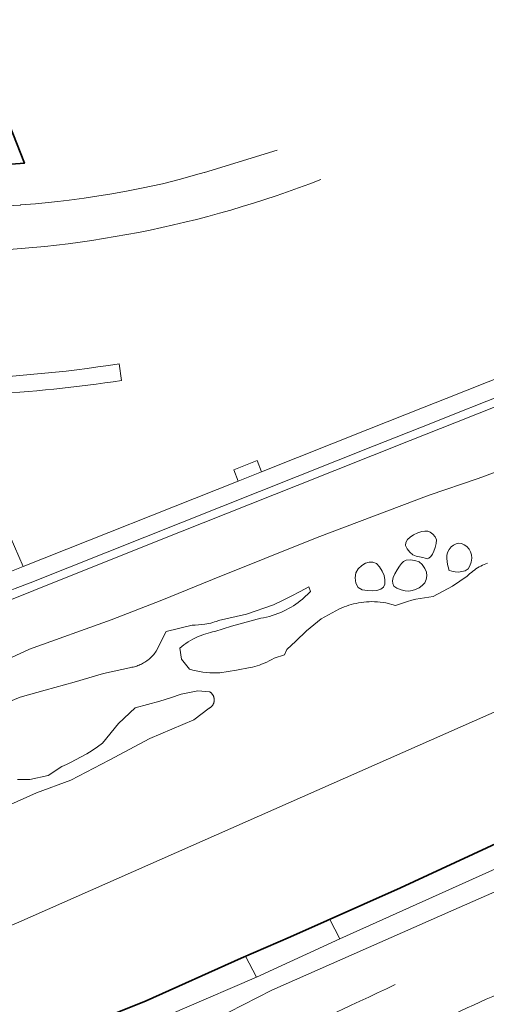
# Model space of a CAD drawing. Extents: x 151587 to 155483, y 462503 to 464608.
# Tile 230 of 236: x 154570 to 154632, y 464153 to 464283. Entities that reach past the tile are written whole.
import ezdxf

# ---------------------------------------------------------------- set-up
doc = ezdxf.new("R2010")
doc.units = 0
doc.header["$LTSCALE"] = 0.5
for name, color, linetype, lineweight in [('B-RO-GK-BESCHOEIING-G', 251, 'GK-BESCHOEIING', 35), ('B-RO-OG-BEBOUWING-GV', 6, 'CONTINUOUS', 35), ('B-RO-OG-TERREIN_CULTUURSCHEIDING-GV', 251, 'CONTINUOUS', 18), ('B-RO-OG-WATER_KANAAL-GV', 251, 'CONTINUOUS', 18), ('B-RO-OG-WATER_MEER-GV', 251, 'CONTINUOUS', 18), ('B-RO-OG-WATER_SLOOT-GV', 251, 'CONTINUOUS', 18), ('B-RO-VH-VERHARDING_ASFALT-GV', 251, 'CONTINUOUS', 18), ('B-RO-VH-VERHARDING_BETONSTRAATSTEEN-GV', 251, 'CONTINUOUS', 18), ('B-RO-VH-VERHARDING_TEGEL-GV', 251, 'CONTINUOUS', 18)]:
    doc.layers.add(name, color=color, linetype=linetype, lineweight=lineweight)
doc.linetypes.add('GK-BESCHOEIING', pattern='A,30,-5,[1,NLCS.SHX,S=1,R=0,X=0,Y=0],-5', length=40)

msp = doc.modelspace()

# ---------------------------------------------------------------- linework, layer by layer
at = {"layer": 'B-RO-GK-BESCHOEIING-G', "flags": 128}
msp.add_lwpolyline([(154831.57, 464254.789), (154818.16, 464249.432), (154787.191, 464237.177), (154746.395, 464220.892), (154699.38, 464202.247), (154674.271, 464192.084), (154657.765, 464185.324), (154637.255, 464176.189), (154620.495, 464168.434), (154606.038, 464162.015), (154599.532, 464159.215), (154587.056, 464153.591), (154555.539, 464140.99)], dxfattribs=at)
at = {"layer": 'B-RO-OG-BEBOUWING-GV', "flags": 128}
msp.add_lwpolyline([(154565.076, 464276.248), (154565.003, 464276.434), (154555.239, 464272.517), (154557.31, 464267.25), (154560.05, 464268.34), (154562.14, 464263.13), (154571.02, 464263.75), (154569.016, 464268.879), (154568.113, 464268.524)], close=True, dxfattribs=at)
at = {"layer": 'B-RO-OG-TERREIN_CULTUURSCHEIDING-GV', "flags": 128}
for points in [[(154671.697, 464248.254), (154627.413, 464230.7), (154624.471, 464229.534), (154617.032, 464226.585), (154571.779, 464208.587)], [(154562.612, 464203.713), (154577.152, 464209.521), (154591.551, 464215.268), (154606.901, 464221.382), (154621.749, 464227.278), (154627.846, 464229.689), (154636.36, 464233.056)], [(154636.36, 464233.056), (154627.846, 464229.689), (154621.749, 464227.278), (154606.901, 464221.382), (154591.551, 464215.268), (154577.152, 464209.521), (154562.612, 464203.713)], [(154562.824, 464229.149), (154570.857, 464210.695)], [(154562.095, 464195.416), (154571.675, 464199.825), (154582.413, 464203.68), (154589.115, 464206.281), (154595.763, 464209.015), (154609.525, 464214.51), (154624.256, 464220.099), (154630.712, 464222.274), (154637.09, 464224.67)], [(154571.779, 464208.587), (154569.809, 464207.803), (154561.011, 464204.304), (154527.839, 464190.892), (154530.34, 464185), (154530.781, 464183.805), (154531.02, 464182.901), (154531.207, 464182.103), (154531.127, 464181.306), (154530.781, 464180.189), (154530.143, 464178.913), (154529.372, 464178.062), (154528.314, 464177.438), (154513.411, 464171.533)], [(154633.877, 464171.331), (154612.503, 464161.746), (154601.55, 464156.692), (154591.791, 464152.477), (154583.161, 464148.717), (154569.67, 464143.409), (154561.479, 464138.859), (154563.336, 464138.258), (154568.323, 464140.684), (154569.38, 464140.361), (154570.374, 464140.769), (154577.423, 464143.66), (154594.156, 464150.169), (154603.563, 464154.996), (154627.101, 464165.361), (154649.758, 464175.325)]]:
    msp.add_lwpolyline(points, dxfattribs=at)
at = {"layer": 'B-RO-OG-TERREIN_CULTUURSCHEIDING-GV'}
for points in [[(154583.804, 464235.189, -0.0271696), (154565.95, 464233.38)], [(154582.988, 464137.605, -0.0118056), (154619.803, 464155.712)]]:
    msp.add_lwpolyline(points, format="xyb", dxfattribs=at)
at = {"layer": 'B-RO-OG-WATER_KANAAL-GV', "flags": 128}
for points in [[(154848.419, 464282.64), (154844.688, 464281.207), (154842.881, 464280.513), (154834.684, 464277.365), (154832.266, 464276.436), (154830.729, 464275.845), (154829.972, 464275.554), (154776.076, 464254.855), (154570.283, 464163.941), (154540.564, 464151.558), (154536.927, 464150.042), (154535.801, 464149.573), (154532.514, 464148.204), (154529.913, 464147.12), (154510.941, 464139.215), (154494.471, 464133.504), (154494.61, 464132.925), (154498.176, 464133.827), (154498.449, 464133.896)], [(154540.564, 464151.558), (154570.283, 464163.941), (154776.076, 464254.855)], [(154631.95, 464211.171), (154631.722, 464211.082), (154631.496, 464210.985), (154631.274, 464210.881), (154631.056, 464210.77), (154630.841, 464210.651), (154630.63, 464210.526), (154630.42, 464210.391), (154630.215, 464210.25), (154630.015, 464210.101), (154629.82, 464209.946), (154629.631, 464209.785), (154629.446, 464209.617), (154629.268, 464209.443), (154627.318, 464208.147), (154624.777, 464206.748), (154624.208, 464206.691), (154623.641, 464206.615), (154623.077, 464206.52), (154622.517, 464206.406), (154621.961, 464206.274), (154621.416, 464206.124), (154620.876, 464205.955), (154620.342, 464205.769), (154619.814, 464205.566), (154618.546, 464205.943), (154617.443, 464206.066), (154617.088, 464206.084), (154616.733, 464206.09), (154616.378, 464206.083), (154616.023, 464206.063), (154615.669, 464206.031), (154615.317, 464205.987), (154614.966, 464205.93), (154614.643, 464205.866), (154614.322, 464205.792), (154614.003, 464205.707), (154613.687, 464205.612), (154613.375, 464205.507), (154613.066, 464205.392), (154612.761, 464205.266), (154612.461, 464205.131), (154610.04, 464203.812), (154608.145, 464202.236), (154606.717, 464200.889), (154605.541, 464199.785), (154605.248, 464199.099), (154603.866, 464198.644), (154603.549, 464198.465), (154603.225, 464198.296), (154602.896, 464198.139), (154602.561, 464197.993), (154602.222, 464197.859), (154601.923, 464197.752), (154601.621, 464197.654), (154601.316, 464197.565), (154601.009, 464197.486), (154600.7, 464197.415), (154598.928, 464197.071), (154596.736, 464196.718), (154596.288, 464196.709), (154595.841, 464196.716), (154595.394, 464196.739), (154594.948, 464196.776), (154594.503, 464196.829), (154594.051, 464196.899), (154593.602, 464196.984), (154593.157, 464197.086), (154592.715, 464197.202), (154591.679, 464198.526), (154591.457, 464199.972), (154591.722, 464200.19), (154591.995, 464200.399), (154592.274, 464200.599), (154592.561, 464200.788), (154592.854, 464200.967), (154593.153, 464201.136), (154593.43, 464201.281), (154593.712, 464201.416), (154593.997, 464201.543), (154594.287, 464201.66), (154594.58, 464201.768), (154594.876, 464201.867), (154595.175, 464201.956), (154595.477, 464202.036), (154595.782, 464202.106), (154596.088, 464202.166), (154598.276, 464202.86), (154602.099, 464203.906), (154602.485, 464203.977), (154602.869, 464204.06), (154603.249, 464204.157), (154603.627, 464204.267), (154604, 464204.389), (154604.368, 464204.524), (154604.732, 464204.672), (154605.091, 464204.832), (154605.443, 464205.004), (154605.77, 464205.177), (154606.091, 464205.36), (154606.406, 464205.554), (154606.714, 464205.757), (154607.016, 464205.971), (154607.31, 464206.194), (154607.598, 464206.426), (154608.632, 464207.436), (154608.419, 464208.048), (154607.277, 464207.406), (154606.125, 464206.8), (154604.957, 464206.225), (154603.774, 464205.682), (154600.214, 464204.433), (154596.55, 464203.593), (154596.298, 464203.502), (154596.043, 464203.419), (154595.786, 464203.345), (154595.527, 464203.279), (154595.266, 464203.221), (154595.003, 464203.172), (154594.738, 464203.131), (154594.323, 464203.076), (154593.906, 464203.034), (154593.488, 464203.005), (154593.07, 464202.989), (154589.678, 464202.162), (154588.347, 464199.569), (154588.247, 464199.427), (154588.142, 464199.287), (154588.032, 464199.152), (154587.918, 464199.02), (154587.799, 464198.893), (154587.675, 464198.769), (154587.548, 464198.65), (154587.416, 464198.536), (154587.281, 464198.426), (154587.142, 464198.321), (154586.999, 464198.221), (154586.853, 464198.126), (154586.703, 464198.035), (154586.551, 464197.951), (154586.405, 464197.876), (154586.256, 464197.805), (154586.105, 464197.74), (154585.952, 464197.679), (154585.797, 464197.624), (154585.641, 464197.574), (154585.483, 464197.529), (154585.323, 464197.489), (154585.162, 464197.454), (154585.001, 464197.424), (154584.838, 464197.4), (154581.422, 464196.647), (154577.547, 464195.496), (154573.759, 464194.453), (154570.445, 464193.543), (154567.239, 464192.225)], [(154570.129, 464182.712), (154570.658, 464182.717), (154571.187, 464182.705), (154571.715, 464182.677), (154574.128, 464183.213), (154575.928, 464184.428), (154576.543, 464184.692), (154577.15, 464184.972), (154577.75, 464185.268), (154578.488, 464185.661), (154579.212, 464186.077), (154579.923, 464186.518), (154580.618, 464186.981), (154581.298, 464187.468), (154583.396, 464190.056), (154585.58, 464192.134), (154587.203, 464192.553), (154588.814, 464193.014), (154590.23, 464193.458), (154591.634, 464193.935), (154593.851, 464194.378), (154595.369, 464194.242), (154595.405, 464194.22), (154595.44, 464194.198), (154595.475, 464194.174), (154595.509, 464194.148), (154595.542, 464194.122), (154595.574, 464194.095), (154595.605, 464194.066), (154595.635, 464194.037), (154595.664, 464194.006), (154595.692, 464193.975), (154595.719, 464193.942), (154595.745, 464193.909), (154595.769, 464193.875), (154595.793, 464193.84), (154595.815, 464193.804), (154595.836, 464193.767), (154595.856, 464193.73), (154595.874, 464193.692), (154595.891, 464193.654), (154595.907, 464193.615), (154595.922, 464193.575), (154595.935, 464193.535), (154595.947, 464193.495), (154595.957, 464193.454), (154595.966, 464193.413), (154595.974, 464193.371), (154595.98, 464193.33), (154595.985, 464193.288), (154595.988, 464193.246), (154595.99, 464193.204), (154595.99, 464193.162), (154595.989, 464193.119), (154595.987, 464193.077), (154595.983, 464193.035), (154595.978, 464192.994), (154595.971, 464192.952), (154595.963, 464192.911), (154595.954, 464192.87), (154595.943, 464192.829), (154595.93, 464192.788), (154595.917, 464192.749), (154595.902, 464192.709), (154595.885, 464192.67), (154595.868, 464192.632), (154595.849, 464192.594), (154595.829, 464192.557), (154595.807, 464192.521), (154595.784, 464192.486), (154595.761, 464192.451), (154595.736, 464192.417), (154595.709, 464192.384), (154595.682, 464192.352), (154595.654, 464192.321), (154595.624, 464192.29), (154595.594, 464192.261), (154595.562, 464192.233), (154595.53, 464192.206), (154595.497, 464192.18), (154595.463, 464192.156), (154595.428, 464192.132), (154595.392, 464192.11), (154595.356, 464192.088), (154595.318, 464192.068), (154593.303, 464190.534), (154587.535, 464188.084), (154582.181, 464185.25), (154577.134, 464182.621), (154572.608, 464180.947), (154567.479, 464178.659)], [(154498.864, 464131.973), (154498.627, 464131.916), (154495.109, 464131.067), (154497.07, 464123.405), (154497.672, 464123.559), (154498.5, 464122.909), (154501.529, 464120.729), (154513.01, 464124.702), (154532.168, 464131.675), (154535.189, 464132.773), (154544.873, 464136.675), (154547.437, 464137.712), (154547.439, 464137.713), (154550.769, 464139.06), (154551.89, 464139.514), (154555.539, 464140.99), (154581.748, 464151.469), (154587.056, 464153.591), (154599.532, 464159.215), (154600.123, 464159.469), (154606.038, 464162.015), (154611.19, 464164.302), (154620.495, 464168.434), (154637.255, 464176.189)]]:
    msp.add_lwpolyline(points, dxfattribs=at)
at = {"layer": 'B-RO-OG-WATER_MEER-GV', "flags": 128}
for points in [[(154625.042, 464214.633), (154624.741, 464214.982), (154624.406, 464215.228), (154624.072, 464215.35), (154623.705, 464215.37), (154623.289, 464215.303), (154622.769, 464215.139), (154622.2, 464214.887), (154621.74, 464214.592), (154621.418, 464214.255), (154621.204, 464213.874), (154621.161, 464213.479), (154621.352, 464213.042), (154621.714, 464212.59), (154622.116, 464212.239), (154622.546, 464212.053), (154623.43, 464211.906), (154623.742, 464211.813), (154623.996, 464211.745), (154624.232, 464211.795), (154624.467, 464212.014), (154624.683, 464212.352), (154624.867, 464212.749), (154625.047, 464213.222), (154625.195, 464213.753), (154625.215, 464214.23)], [(154626.853, 464210.263), (154626.853, 464210.221), (154626.936, 464210.185), (154627.246, 464210.099), (154627.676, 464210.012), (154628.115, 464209.991), (154628.556, 464210.042), (154629.006, 464210.159), (154629.371, 464210.388), (154629.624, 464210.79), (154629.793, 464211.305), (154629.866, 464211.799), (154629.832, 464212.237), (154629.702, 464212.653), (154629.502, 464213.014), (154629.219, 464213.326), (154628.866, 464213.584), (154628.508, 464213.739), (154628.157, 464213.771), (154627.801, 464213.7), (154627.472, 464213.543), (154627.163, 464213.287), (154626.882, 464212.946), (154626.681, 464212.577), (154626.593, 464212.184), (154626.586, 464211.764), (154626.612, 464211.368), (154626.671, 464210.991), (154626.842, 464210.376)], [(154617.736, 464210.68), (154617.324, 464211.097), (154616.867, 464211.278), (154616.362, 464211.288), (154615.877, 464211.152), (154615.384, 464210.852), (154614.912, 464210.407), (154614.612, 464209.886), (154614.536, 464209.231), (154614.633, 464208.502), (154614.907, 464207.943), (154615.432, 464207.66), (154616.133, 464207.547), (154616.789, 464207.531), (154617.36, 464207.579), (154617.885, 464207.723), (154618.256, 464207.986), (154618.428, 464208.413), (154618.445, 464208.96), (154618.341, 464209.512), (154618.099, 464210.093)], [(154620.887, 464211.377), (154620.609, 464211.094), (154620.342, 464210.738), (154620.03, 464210.287), (154619.73, 464209.765), (154619.531, 464209.276), (154619.446, 464208.85), (154619.463, 464208.458), (154619.631, 464208.126), (154620.022, 464207.85), (154620.564, 464207.633), (154621.097, 464207.508), (154621.569, 464207.489), (154622.032, 464207.561), (154622.476, 464207.708), (154622.928, 464207.928), (154623.361, 464208.223), (154623.683, 464208.577), (154623.871, 464209.006), (154623.949, 464209.494), (154623.896, 464209.977), (154623.687, 464210.474), (154623.346, 464210.966), (154622.928, 464211.332), (154622.393, 464211.526), (154621.779, 464211.593), (154621.251, 464211.546)]]:
    msp.add_lwpolyline(points, close=True, dxfattribs=at)
at = {"layer": 'B-RO-OG-WATER_SLOOT-GV', "flags": 128}
for points in [[(154637.09, 464224.67), (154630.712, 464222.274), (154624.256, 464220.099), (154609.525, 464214.51), (154595.763, 464209.015), (154589.115, 464206.281), (154582.413, 464203.68), (154571.675, 464199.825), (154562.095, 464195.416)], [(154567.239, 464192.225), (154570.445, 464193.543), (154573.759, 464194.453), (154577.547, 464195.496), (154581.422, 464196.647), (154584.838, 464197.4), (154585.001, 464197.424), (154585.162, 464197.454), (154585.323, 464197.489), (154585.483, 464197.529), (154585.641, 464197.574), (154585.797, 464197.624), (154585.952, 464197.679), (154586.105, 464197.74), (154586.256, 464197.805), (154586.405, 464197.876), (154586.551, 464197.951), (154586.703, 464198.035), (154586.853, 464198.126), (154586.999, 464198.221), (154587.142, 464198.321), (154587.281, 464198.426), (154587.416, 464198.536), (154587.548, 464198.65), (154587.675, 464198.769), (154587.799, 464198.893), (154587.918, 464199.02), (154588.032, 464199.152), (154588.142, 464199.287), (154588.247, 464199.427), (154588.347, 464199.569), (154589.678, 464202.162), (154593.07, 464202.989), (154593.488, 464203.005), (154593.906, 464203.034), (154594.323, 464203.076), (154594.738, 464203.131), (154595.003, 464203.172), (154595.266, 464203.221), (154595.527, 464203.279), (154595.786, 464203.345), (154596.043, 464203.419), (154596.298, 464203.502), (154596.55, 464203.593), (154600.214, 464204.433), (154603.774, 464205.682), (154604.957, 464206.225), (154606.125, 464206.8), (154607.277, 464207.406), (154608.419, 464208.048), (154608.632, 464207.436), (154607.598, 464206.426), (154607.31, 464206.194), (154607.016, 464205.971), (154606.714, 464205.757), (154606.406, 464205.554), (154606.091, 464205.36), (154605.77, 464205.177), (154605.443, 464205.004), (154605.091, 464204.832), (154604.732, 464204.672), (154604.368, 464204.524), (154604, 464204.389), (154603.627, 464204.267), (154603.249, 464204.157), (154602.869, 464204.06), (154602.485, 464203.977), (154602.099, 464203.906), (154598.276, 464202.86), (154596.088, 464202.166), (154595.782, 464202.106), (154595.477, 464202.036), (154595.175, 464201.956), (154594.876, 464201.867), (154594.58, 464201.768), (154594.287, 464201.66), (154593.997, 464201.543), (154593.712, 464201.416), (154593.43, 464201.281), (154593.153, 464201.136), (154592.854, 464200.967), (154592.561, 464200.788), (154592.274, 464200.599), (154591.995, 464200.399), (154591.722, 464200.19), (154591.457, 464199.972), (154591.679, 464198.526), (154592.715, 464197.202), (154593.157, 464197.086), (154593.602, 464196.984), (154594.051, 464196.899), (154594.503, 464196.829), (154594.948, 464196.776), (154595.394, 464196.739), (154595.841, 464196.716), (154596.288, 464196.709), (154596.736, 464196.718), (154598.928, 464197.071), (154600.7, 464197.415), (154601.009, 464197.486), (154601.316, 464197.565), (154601.621, 464197.654), (154601.923, 464197.752), (154602.222, 464197.859), (154602.561, 464197.993), (154602.896, 464198.139), (154603.225, 464198.296), (154603.549, 464198.465), (154603.866, 464198.644), (154605.248, 464199.099), (154605.541, 464199.785), (154606.717, 464200.889), (154608.145, 464202.236), (154610.04, 464203.812), (154612.461, 464205.131), (154612.761, 464205.266), (154613.066, 464205.392), (154613.375, 464205.507), (154613.687, 464205.612), (154614.003, 464205.707), (154614.322, 464205.792), (154614.643, 464205.866), (154614.966, 464205.93), (154615.317, 464205.987), (154615.669, 464206.031), (154616.023, 464206.063), (154616.378, 464206.083), (154616.733, 464206.09), (154617.088, 464206.084), (154617.443, 464206.066), (154618.546, 464205.943), (154619.814, 464205.566), (154620.342, 464205.769), (154620.876, 464205.955), (154621.416, 464206.124), (154621.961, 464206.274), (154622.517, 464206.406), (154623.077, 464206.52), (154623.641, 464206.615), (154624.208, 464206.691), (154624.777, 464206.748), (154627.318, 464208.147), (154629.268, 464209.443), (154629.446, 464209.617), (154629.631, 464209.785), (154629.82, 464209.946), (154630.015, 464210.101), (154630.215, 464210.25), (154630.42, 464210.391), (154630.63, 464210.526), (154630.841, 464210.651), (154631.056, 464210.77), (154631.274, 464210.881), (154631.496, 464210.985), (154631.722, 464211.082), (154631.95, 464211.171)], [(154567.479, 464178.659), (154572.608, 464180.947), (154577.134, 464182.621), (154582.181, 464185.25), (154587.535, 464188.084), (154593.303, 464190.534), (154595.318, 464192.068), (154595.356, 464192.088), (154595.392, 464192.11), (154595.428, 464192.132), (154595.463, 464192.156), (154595.497, 464192.18), (154595.53, 464192.206), (154595.562, 464192.233), (154595.594, 464192.261), (154595.624, 464192.29), (154595.654, 464192.321), (154595.682, 464192.352), (154595.709, 464192.384), (154595.736, 464192.417), (154595.761, 464192.451), (154595.784, 464192.486), (154595.807, 464192.521), (154595.829, 464192.557), (154595.849, 464192.594), (154595.868, 464192.632), (154595.885, 464192.67), (154595.902, 464192.709), (154595.917, 464192.749), (154595.93, 464192.788), (154595.943, 464192.829), (154595.954, 464192.87), (154595.963, 464192.911), (154595.971, 464192.952), (154595.978, 464192.994), (154595.983, 464193.035), (154595.987, 464193.077), (154595.989, 464193.119), (154595.99, 464193.162), (154595.99, 464193.204), (154595.988, 464193.246), (154595.985, 464193.288), (154595.98, 464193.33), (154595.974, 464193.371), (154595.966, 464193.413), (154595.957, 464193.454), (154595.947, 464193.495), (154595.935, 464193.535), (154595.922, 464193.575), (154595.907, 464193.615), (154595.891, 464193.654), (154595.874, 464193.692), (154595.856, 464193.73), (154595.836, 464193.767), (154595.815, 464193.804), (154595.793, 464193.84), (154595.769, 464193.875), (154595.745, 464193.909), (154595.719, 464193.942), (154595.692, 464193.975), (154595.664, 464194.006), (154595.635, 464194.037), (154595.605, 464194.066), (154595.574, 464194.095), (154595.542, 464194.122), (154595.509, 464194.148), (154595.475, 464194.174), (154595.44, 464194.198), (154595.405, 464194.22), (154595.369, 464194.242), (154593.851, 464194.378), (154591.634, 464193.935), (154590.23, 464193.458), (154588.814, 464193.014), (154587.203, 464192.553), (154585.58, 464192.134), (154583.396, 464190.056), (154581.298, 464187.468), (154580.618, 464186.981), (154579.923, 464186.518), (154579.212, 464186.077), (154578.488, 464185.661), (154577.75, 464185.268), (154577.15, 464184.972), (154576.543, 464184.692), (154575.928, 464184.428), (154574.128, 464183.213), (154571.715, 464182.677), (154571.187, 464182.705), (154570.658, 464182.717), (154570.129, 464182.712)]]:
    msp.add_lwpolyline(points, dxfattribs=at)
for points in [[(154625.042, 464214.633), (154625.215, 464214.23), (154625.195, 464213.753), (154625.047, 464213.222), (154624.867, 464212.749), (154624.683, 464212.352), (154624.467, 464212.014), (154624.232, 464211.795), (154623.996, 464211.745), (154623.742, 464211.813), (154623.43, 464211.906), (154622.546, 464212.053), (154622.116, 464212.239), (154621.714, 464212.59), (154621.352, 464213.042), (154621.161, 464213.479), (154621.204, 464213.874), (154621.418, 464214.255), (154621.74, 464214.592), (154622.2, 464214.887), (154622.769, 464215.139), (154623.289, 464215.303), (154623.705, 464215.37), (154624.072, 464215.35), (154624.406, 464215.228), (154624.741, 464214.982)], [(154626.853, 464210.263), (154626.842, 464210.376), (154626.671, 464210.991), (154626.612, 464211.368), (154626.586, 464211.764), (154626.593, 464212.184), (154626.681, 464212.577), (154626.882, 464212.946), (154627.163, 464213.287), (154627.472, 464213.543), (154627.801, 464213.7), (154628.157, 464213.771), (154628.508, 464213.739), (154628.866, 464213.584), (154629.219, 464213.326), (154629.502, 464213.014), (154629.702, 464212.653), (154629.832, 464212.237), (154629.866, 464211.799), (154629.793, 464211.305), (154629.624, 464210.79), (154629.371, 464210.388), (154629.006, 464210.159), (154628.556, 464210.042), (154628.115, 464209.991), (154627.676, 464210.012), (154627.246, 464210.099), (154626.936, 464210.185), (154626.853, 464210.221)], [(154617.736, 464210.68), (154618.099, 464210.093), (154618.341, 464209.512), (154618.445, 464208.96), (154618.428, 464208.413), (154618.256, 464207.986), (154617.885, 464207.723), (154617.36, 464207.579), (154616.789, 464207.531), (154616.133, 464207.547), (154615.432, 464207.66), (154614.907, 464207.943), (154614.633, 464208.502), (154614.536, 464209.231), (154614.612, 464209.886), (154614.912, 464210.407), (154615.384, 464210.852), (154615.877, 464211.152), (154616.362, 464211.288), (154616.867, 464211.278), (154617.324, 464211.097)], [(154620.887, 464211.377), (154621.251, 464211.546), (154621.779, 464211.593), (154622.393, 464211.526), (154622.928, 464211.332), (154623.346, 464210.966), (154623.687, 464210.474), (154623.896, 464209.977), (154623.949, 464209.494), (154623.871, 464209.006), (154623.683, 464208.577), (154623.361, 464208.223), (154622.928, 464207.928), (154622.476, 464207.708), (154622.032, 464207.561), (154621.569, 464207.489), (154621.097, 464207.508), (154620.564, 464207.633), (154620.022, 464207.85), (154619.631, 464208.126), (154619.463, 464208.458), (154619.446, 464208.85), (154619.531, 464209.276), (154619.73, 464209.765), (154620.03, 464210.287), (154620.342, 464210.738), (154620.609, 464211.094)], [(154649.043, 464178.155), (154647.597, 464180.795), (154637.255, 464176.189), (154620.495, 464168.434), (154611.19, 464164.302), (154612.503, 464161.746), (154633.877, 464171.331)], [(154611.19, 464164.302), (154606.038, 464162.015), (154600.123, 464159.469), (154601.55, 464156.692), (154612.503, 464161.746)], [(154601.55, 464156.692), (154600.123, 464159.469), (154599.532, 464159.215), (154587.056, 464153.591), (154581.748, 464151.469), (154583.161, 464148.717), (154591.791, 464152.477)]]:
    msp.add_lwpolyline(points, close=True, dxfattribs=at)
at = {"layer": 'B-RO-VH-VERHARDING_ASFALT-GV', "flags": 128}
for points in [[(154643.049, 464239.372), (154626.518, 464232.819), (154623.598, 464231.662), (154616.183, 464228.722), (154602.222, 464223.17), (154599.156, 464221.95), (154570.857, 464210.695), (154568.89, 464209.913), (154560.155, 464206.439), (154526.94, 464193.009), (154527.839, 464190.892), (154561.011, 464204.304), (154569.809, 464207.803), (154571.779, 464208.587), (154617.032, 464226.585), (154624.471, 464229.534), (154627.413, 464230.7), (154671.697, 464248.254)], [(154568.89, 464209.913), (154570.857, 464210.695), (154562.824, 464229.149)]]:
    msp.add_lwpolyline(points, dxfattribs=at)
at = {"layer": 'B-RO-VH-VERHARDING_ASFALT-GV'}
for points in [[(154623.382, 464149.976, -0.0067061), (154650.354, 464161.947)], [(154644.869, 464156.295, 0.0116865), (154613.543, 464140.737)], [(154619.803, 464155.712, 0.0118056), (154582.988, 464137.605)]]:
    msp.add_lwpolyline(points, format="xyb", dxfattribs=at)
at = {"layer": 'B-RO-VH-VERHARDING_BETONSTRAATSTEEN-GV', "flags": 128}
msp.add_lwpolyline([(154604.27, 464265.47), (154594.703, 464262.56), (154594.674, 464262.562), (154593.514, 464262.214), (154591.541, 464261.671), (154589.163, 464261.071), (154586.443, 464260.458), (154584.465, 464260.071), (154582.238, 464259.685), (154580.807, 464259.458), (154578.887, 464259.178), (154576.914, 464258.916), (154575.43, 464258.738), (154572.487, 464258.44), (154570.521, 464258.269), (154570.493, 464258.261), (154562.19, 464257.84)], dxfattribs=at)
at = {"layer": 'B-RO-VH-VERHARDING_BETONSTRAATSTEEN-GV'}
for points in [[(154561.2, 464252.09, 0.0898589), (154610.021, 464261.627)], [(154650.354, 464161.947, 0.0067061), (154623.382, 464149.976)], [(154613.543, 464140.737, -0.0116865), (154644.869, 464156.295)]]:
    msp.add_lwpolyline(points, format="xyb", dxfattribs=at)
at = {"layer": 'B-RO-VH-VERHARDING_BETONSTRAATSTEEN-GV', "flags": 128}
msp.add_lwpolyline([(154599.156, 464221.95), (154602.222, 464223.17), (154601.619, 464224.652), (154598.552, 464223.432)], close=True, dxfattribs=at)
at = {"layer": 'B-RO-VH-VERHARDING_TEGEL-GV'}
for points in [[(154583.491, 464237.376, -0.033966), (154561, 464235.38)], [(154565.95, 464233.38, 0.0271696), (154583.804, 464235.189)]]:
    msp.add_lwpolyline(points, format="xyb", dxfattribs=at)
at = {"layer": 'B-RO-VH-VERHARDING_TEGEL-GV', "flags": 128}
for points in [[(154583.804, 464235.189), (154583.491, 464237.376)], [(154583.491, 464237.376), (154583.804, 464235.189)]]:
    msp.add_lwpolyline(points, dxfattribs=at)

doc.saveas('drawing.dxf')
